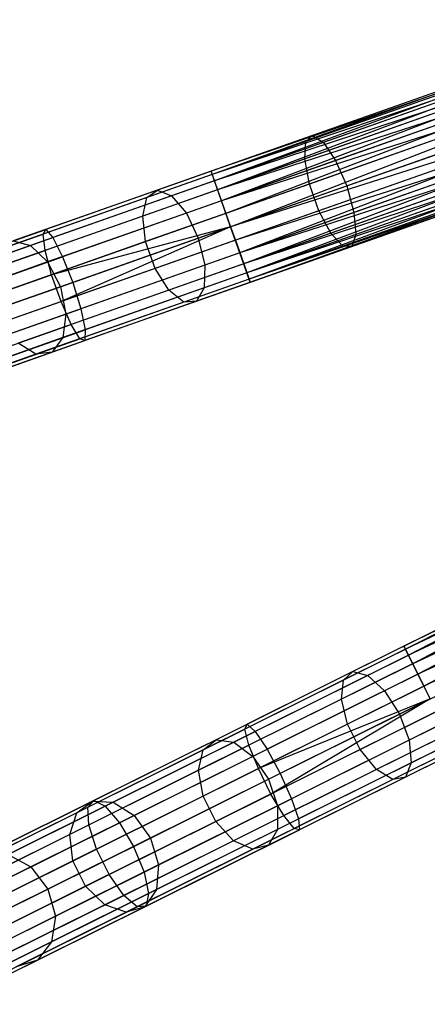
# Model space of a CAD drawing. Extents: x -91 to 91, y -91 to 262.
# Tile 32 of 256: x -70 to -63, y -36 to -20. Entities that reach past the tile are written whole.
import ezdxf

# ---------------------------------------------------------------- set-up
doc = ezdxf.new("R2010")
doc.units = 0
doc.header["$LTSCALE"] = 25.4
doc.layers.get('0').update_dxf_attribs({"linetype": 'CONTINUOUS'})

# ---------------------------------------------------------------- blocks, each defined once
blk = doc.blocks.new('ETE0_STL_1')
at = {"color": 0}
for p, q in [((-59.239, -19.803, 170.128), (-66.495, -22.356, 170.128)), ((-59.239, -19.803, 170.128), (-66.495, -22.356, 170.128)), ((-59.239, -19.803, 169.887), (-66.495, -22.356, 170.128)), ((-59.239, -19.803, 169.887), (-66.495, -22.356, 170.128)), ((-59.22, -19.858, 170.362), (-66.495, -22.356, 170.128)), ((-59.22, -19.858, 170.362), (-66.495, -22.356, 170.128)), ((-59.239, -19.803, 169.887), (-66.476, -22.41, 169.653)), ((-59.239, -19.803, 169.887), (-66.476, -22.41, 169.653)), ((-59.22, -19.858, 169.653), (-66.476, -22.41, 169.653)), ((-59.22, -19.858, 169.653), (-66.476, -22.41, 169.653)), ((-59.22, -19.858, 170.362), (-66.439, -22.516, 170.576)), ((-59.22, -19.858, 170.362), (-66.439, -22.516, 170.576)), ((-59.183, -19.963, 169.44), (-66.476, -22.41, 169.653)), ((-59.183, -19.963, 169.44), (-66.476, -22.41, 169.653)), ((-59.183, -19.963, 170.576), (-66.439, -22.516, 170.576)), ((-59.183, -19.963, 170.576), (-66.439, -22.516, 170.576)), ((-59.183, -19.963, 169.44), (-66.386, -22.667, 169.259)), ((-59.183, -19.963, 169.44), (-66.386, -22.667, 169.259)), ((-59.13, -20.114, 170.756), (-66.439, -22.516, 170.576)), ((-59.13, -20.114, 170.756), (-66.439, -22.516, 170.576)), ((-59.13, -20.114, 169.259), (-66.386, -22.667, 169.259)), ((-59.13, -20.114, 169.259), (-66.386, -22.667, 169.259)), ((-59.13, -20.114, 170.756), (-66.32, -22.854, 170.893)), ((-59.13, -20.114, 170.756), (-66.32, -22.854, 170.893)), ((-59.064, -20.301, 169.122), (-66.386, -22.667, 169.259)), ((-59.064, -20.301, 169.122), (-66.386, -22.667, 169.259)), ((-59.064, -20.301, 170.893), (-66.32, -22.854, 170.893)), ((-59.064, -20.301, 170.893), (-66.32, -22.854, 170.893)), ((-59.064, -20.301, 169.122), (-66.245, -23.067, 169.037)), ((-59.064, -20.301, 169.122), (-66.245, -23.067, 169.037)), ((-58.989, -20.514, 170.979), (-66.32, -22.854, 170.893)), ((-58.989, -20.514, 170.979), (-66.32, -22.854, 170.893)), ((-58.989, -20.514, 169.037), (-66.245, -23.067, 169.037)), ((-58.989, -20.514, 169.037), (-66.245, -23.067, 169.037)), ((-66.166, -23.292, 171.008), (-58.989, -20.514, 170.979)), ((-66.166, -23.292, 171.008), (-58.989, -20.514, 170.979)), ((-58.91, -20.74, 169.008), (-66.166, -23.292, 169.008)), ((-58.91, -20.74, 169.008), (-66.166, -23.292, 169.008)), ((-58.91, -20.74, 171.008), (-66.166, -23.292, 171.008)), ((-58.91, -20.74, 171.008), (-66.166, -23.292, 171.008)), ((-62.091, -20.868, 320.133), (-64.898, -21.855, 319.452)), ((-62.091, -20.868, 320.133), (-64.898, -21.855, 319.452)), ((-62.043, -20.79, 319.664), (-64.785, -21.754, 318.998)), ((-62.043, -20.79, 319.664), (-64.785, -21.754, 318.998)), ((-58.83, -20.966, 170.979), (-66.166, -23.292, 171.008)), ((-58.83, -20.966, 170.979), (-66.166, -23.292, 171.008)), ((-58.83, -20.966, 169.037), (-66.086, -23.518, 169.037)), ((-58.83, -20.966, 169.037), (-66.086, -23.518, 169.037)), ((-58.83, -20.966, 170.979), (-66.012, -23.731, 170.893)), ((-58.83, -20.966, 170.979), (-66.012, -23.731, 170.893)), ((-61.924, -20.928, 319.221), (-64.603, -21.87, 318.571)), ((-61.924, -20.928, 319.221), (-64.603, -21.87, 318.571)), ((-58.756, -21.178, 169.122), (-66.086, -23.518, 169.037)), ((-58.756, -21.178, 169.122), (-66.086, -23.518, 169.037)), ((-58.756, -21.178, 170.893), (-66.012, -23.731, 170.893)), ((-58.756, -21.178, 170.893), (-66.012, -23.731, 170.893)), ((-58.756, -21.178, 169.122), (-65.946, -23.918, 169.259)), ((-58.756, -21.178, 169.122), (-65.946, -23.918, 169.259)), ((-62.057, -21.144, 320.523), (-64.918, -22.15, 319.828)), ((-62.057, -21.144, 320.523), (-64.918, -22.15, 319.828)), ((-58.69, -21.365, 170.756), (-66.012, -23.731, 170.893)), ((-58.69, -21.365, 170.756), (-66.012, -23.731, 170.893)), ((-58.69, -21.365, 169.259), (-65.946, -23.918, 169.259)), ((-58.69, -21.365, 169.259), (-65.946, -23.918, 169.259)), ((-58.69, -21.365, 170.756), (-65.893, -24.069, 170.576)), ((-58.69, -21.365, 170.756), (-65.893, -24.069, 170.576)), ((-61.76, -21.25, 318.907), (-64.396, -22.177, 318.267)), ((-61.76, -21.25, 318.907), (-64.396, -22.177, 318.267)), ((-58.637, -21.516, 169.44), (-65.946, -23.918, 169.259)), ((-58.637, -21.516, 169.44), (-65.946, -23.918, 169.259)), ((-58.637, -21.516, 170.576), (-65.893, -24.069, 170.576)), ((-58.637, -21.516, 170.576), (-65.893, -24.069, 170.576)), ((-58.637, -21.516, 169.44), (-65.856, -24.174, 169.653)), ((-58.637, -21.516, 169.44), (-65.856, -24.174, 169.653)), ((-61.947, -21.555, 320.743), (-64.839, -22.572, 320.041)), ((-61.947, -21.555, 320.743), (-64.839, -22.572, 320.041)), ((-58.6, -21.622, 170.362), (-65.893, -24.069, 170.576)), ((-58.6, -21.622, 170.362), (-65.893, -24.069, 170.576)), ((-58.6, -21.622, 169.653), (-65.856, -24.174, 169.653)), ((-58.6, -21.622, 169.653), (-65.856, -24.174, 169.653)), ((-58.58, -21.676, 169.887), (-65.856, -24.174, 169.653)), ((-58.58, -21.676, 169.887), (-65.856, -24.174, 169.653)), ((-58.6, -21.622, 170.362), (-65.836, -24.229, 170.128)), ((-58.6, -21.622, 170.362), (-65.836, -24.229, 170.128)), ((-58.58, -21.676, 169.887), (-65.836, -24.229, 170.128)), ((-58.58, -21.676, 169.887), (-65.836, -24.229, 170.128)), ((-58.58, -21.676, 170.128), (-65.836, -24.229, 170.128)), ((-58.58, -21.676, 170.128), (-65.836, -24.229, 170.128)), ((-64.21, -22.604, 318.158), (-61.59, -21.683, 318.794)), ((-64.21, -22.604, 318.158), (-61.59, -21.683, 318.794)), ((-64.898, -21.855, 319.452), (-67.577, -22.798, 318.333)), ((-64.898, -21.855, 319.452), (-67.577, -22.798, 318.333)), ((-64.785, -21.754, 318.998), (-67.401, -22.675, 317.905)), ((-64.785, -21.754, 318.998), (-67.401, -22.675, 317.905)), ((-64.603, -21.87, 318.571), (-67.161, -22.77, 317.503)), ((-64.603, -21.87, 318.571), (-67.161, -22.77, 317.503)), ((-64.918, -22.15, 319.828), (-64.898, -21.855, 319.452)), ((-64.918, -22.15, 319.828), (-64.898, -21.855, 319.452)), ((-64.898, -21.855, 319.452), (-64.785, -21.754, 318.998)), ((-64.898, -21.855, 319.452), (-64.785, -21.754, 318.998)), ((-64.785, -21.754, 318.998), (-64.603, -21.87, 318.571)), ((-64.785, -21.754, 318.998), (-64.603, -21.87, 318.571)), ((-64.603, -21.87, 318.571), (-64.396, -22.177, 318.267)), ((-64.603, -21.87, 318.571), (-64.396, -22.177, 318.267)), ((-61.789, -22.006, 320.743), (-64.68, -23.023, 320.041)), ((-61.789, -22.006, 320.743), (-64.68, -23.023, 320.041)), ((-64.918, -22.15, 319.828), (-67.649, -23.111, 318.688)), ((-64.918, -22.15, 319.828), (-67.649, -23.111, 318.688)), ((-64.396, -22.177, 318.267), (-66.912, -23.062, 317.217)), ((-64.396, -22.177, 318.267), (-66.912, -23.062, 317.217)), ((-64.839, -22.572, 320.041), (-64.918, -22.15, 319.828)), ((-64.839, -22.572, 320.041), (-64.918, -22.15, 319.828)), ((-64.396, -22.177, 318.267), (-64.21, -22.604, 318.158)), ((-64.396, -22.177, 318.267), (-64.21, -22.604, 318.158)), ((-61.452, -22.127, 318.907), (-64.088, -23.054, 318.267)), ((-61.452, -22.127, 318.907), (-64.088, -23.054, 318.267)), ((-66.495, -22.356, 170.128), (-69.282, -23.336, 170.349)), ((-66.495, -22.356, 170.128), (-69.282, -23.336, 170.349)), ((-66.439, -22.516, 170.576), (-66.495, -22.356, 170.128)), ((-66.495, -22.356, 170.128), (-66.476, -22.41, 169.653)), ((-66.439, -22.516, 170.576), (-66.495, -22.356, 170.128)), ((-66.495, -22.356, 170.128), (-66.476, -22.41, 169.653)), ((-66.476, -22.41, 169.653), (-69.329, -23.414, 169.879)), ((-66.476, -22.41, 169.653), (-69.329, -23.414, 169.879)), ((-66.439, -22.516, 170.576), (-69.163, -23.474, 170.791)), ((-66.439, -22.516, 170.576), (-69.163, -23.474, 170.791)), ((-66.476, -22.41, 169.653), (-66.386, -22.667, 169.259)), ((-66.476, -22.41, 169.653), (-66.386, -22.667, 169.259)), ((-66.32, -22.854, 170.893), (-66.439, -22.516, 170.576)), ((-66.32, -22.854, 170.893), (-66.439, -22.516, 170.576)), ((-61.617, -22.395, 320.523), (-64.478, -23.401, 319.828)), ((-61.617, -22.395, 320.523), (-64.478, -23.401, 319.828)), ((-61.378, -22.48, 319.221), (-64.057, -23.423, 318.571)), ((-61.378, -22.48, 319.221), (-64.057, -23.423, 318.571)), ((-67.401, -22.675, 317.905), (-69.834, -23.53, 316.41)), ((-67.401, -22.675, 317.905), (-69.834, -23.53, 316.41)), ((-66.386, -22.667, 169.259), (-69.294, -23.69, 169.489)), ((-66.386, -22.667, 169.259), (-69.294, -23.69, 169.489)), ((-64.839, -22.572, 320.041), (-67.599, -23.543, 318.888)), ((-64.839, -22.572, 320.041), (-67.599, -23.543, 318.888)), ((-67.577, -22.798, 318.333), (-67.401, -22.675, 317.905)), ((-67.577, -22.798, 318.333), (-67.401, -22.675, 317.905)), ((-67.401, -22.675, 317.905), (-67.161, -22.77, 317.503)), ((-67.401, -22.675, 317.905), (-67.161, -22.77, 317.503)), ((-66.711, -23.484, 317.114), (-64.21, -22.604, 318.158)), ((-66.711, -23.484, 317.114), (-64.21, -22.604, 318.158)), ((-66.386, -22.667, 169.259), (-66.245, -23.067, 169.037)), ((-66.386, -22.667, 169.259), (-66.245, -23.067, 169.037)), ((-64.68, -23.023, 320.041), (-64.839, -22.572, 320.041)), ((-64.68, -23.023, 320.041), (-64.839, -22.572, 320.041)), ((-61.471, -22.632, 320.133), (-64.277, -23.619, 319.452)), ((-61.471, -22.632, 320.133), (-64.277, -23.619, 319.452)), ((-64.21, -22.604, 318.158), (-64.088, -23.054, 318.267)), ((-64.21, -22.604, 318.158), (-64.088, -23.054, 318.267)), ((-61.385, -22.663, 319.664), (-64.126, -23.627, 318.998)), ((-61.385, -22.663, 319.664), (-64.126, -23.627, 318.998)), ((-67.577, -22.798, 318.333), (-70.068, -23.674, 316.802)), ((-67.577, -22.798, 318.333), (-70.068, -23.674, 316.802)), ((-67.161, -22.77, 317.503), (-69.539, -23.607, 316.041)), ((-67.161, -22.77, 317.503), (-69.539, -23.607, 316.041)), ((-66.32, -22.854, 170.893), (-68.999, -23.796, 171.105)), ((-66.32, -22.854, 170.893), (-68.999, -23.796, 171.105)), ((-67.649, -23.111, 318.688), (-67.577, -22.798, 318.333)), ((-67.649, -23.111, 318.688), (-67.577, -22.798, 318.333)), ((-67.161, -22.77, 317.503), (-66.912, -23.062, 317.217)), ((-67.161, -22.77, 317.503), (-66.912, -23.062, 317.217)), ((-66.166, -23.292, 171.008), (-66.32, -22.854, 170.893)), ((-66.166, -23.292, 171.008), (-66.32, -22.854, 170.893)), ((-64.68, -23.023, 320.041), (-67.44, -23.994, 318.888)), ((-64.68, -23.023, 320.041), (-67.44, -23.994, 318.888)), ((-64.088, -23.054, 318.267), (-66.603, -23.939, 317.217)), ((-64.088, -23.054, 318.267), (-66.603, -23.939, 317.217)), ((-64.478, -23.401, 319.828), (-64.68, -23.023, 320.041)), ((-64.478, -23.401, 319.828), (-64.68, -23.023, 320.041)), ((-64.088, -23.054, 318.267), (-64.057, -23.423, 318.571)), ((-64.088, -23.054, 318.267), (-64.057, -23.423, 318.571)), ((-67.649, -23.111, 318.688), (-70.188, -24.004, 317.127)), ((-67.649, -23.111, 318.688), (-70.188, -24.004, 317.127)), ((-66.912, -23.062, 317.217), (-69.251, -23.885, 315.779)), ((-66.912, -23.062, 317.217), (-69.251, -23.885, 315.779)), ((-66.245, -23.067, 169.037), (-69.185, -24.101, 169.269)), ((-66.245, -23.067, 169.037), (-69.185, -24.101, 169.269)), ((-67.599, -23.543, 318.888), (-67.649, -23.111, 318.688)), ((-67.599, -23.543, 318.888), (-67.649, -23.111, 318.688)), ((-66.912, -23.062, 317.217), (-66.711, -23.484, 317.114)), ((-66.912, -23.062, 317.217), (-66.711, -23.484, 317.114)), ((-66.245, -23.067, 169.037), (-66.166, -23.292, 169.008)), ((-66.245, -23.067, 169.037), (-66.166, -23.292, 169.008)), ((-72.007, -24.295, 171.006), (-69.282, -23.336, 170.349)), ((-72.007, -24.295, 171.006), (-69.282, -23.336, 170.349)), ((-69.329, -23.414, 169.879), (-69.282, -23.336, 170.349)), ((-69.329, -23.414, 169.879), (-69.282, -23.336, 170.349)), ((-69.282, -23.336, 170.349), (-69.163, -23.474, 170.791)), ((-69.282, -23.336, 170.349), (-69.163, -23.474, 170.791)), ((-66.166, -23.292, 169.008), (-69.185, -24.101, 169.269)), ((-66.166, -23.292, 169.008), (-69.185, -24.101, 169.269)), ((-66.166, -23.292, 169.008), (-69.026, -24.552, 169.269)), ((-66.166, -23.292, 169.008), (-69.026, -24.552, 169.269)), ((-66.166, -23.292, 171.008), (-68.829, -24.229, 171.219)), ((-66.166, -23.292, 171.008), (-68.829, -24.229, 171.219)), ((-66.166, -23.292, 169.008), (-66.086, -23.518, 169.037)), ((-66.012, -23.731, 170.893), (-66.166, -23.292, 171.008)), ((-66.166, -23.292, 169.008), (-66.086, -23.518, 169.037)), ((-66.012, -23.731, 170.893), (-66.166, -23.292, 171.008)), ((-72.119, -24.395, 170.552), (-69.329, -23.414, 169.879)), ((-72.119, -24.395, 170.552), (-69.329, -23.414, 169.879)), ((-71.826, -24.411, 171.434), (-69.163, -23.474, 170.791)), ((-71.826, -24.411, 171.434), (-69.163, -23.474, 170.791)), ((-67.599, -23.543, 318.888), (-70.166, -24.446, 317.311)), ((-67.599, -23.543, 318.888), (-70.166, -24.446, 317.311)), ((-69.834, -23.53, 316.41), (-69.539, -23.607, 316.041)), ((-69.834, -23.53, 316.41), (-69.539, -23.607, 316.041)), ((-69.294, -23.69, 169.489), (-69.329, -23.414, 169.879)), ((-69.294, -23.69, 169.489), (-69.329, -23.414, 169.879)), ((-69.163, -23.474, 170.791), (-68.999, -23.796, 171.105)), ((-69.163, -23.474, 170.791), (-68.999, -23.796, 171.105)), ((-69.036, -24.302, 315.685), (-66.711, -23.484, 317.114)), ((-69.036, -24.302, 315.685), (-66.711, -23.484, 317.114)), ((-66.086, -23.518, 169.037), (-69.026, -24.552, 169.269)), ((-66.086, -23.518, 169.037), (-69.026, -24.552, 169.269)), ((-67.44, -23.994, 318.888), (-67.599, -23.543, 318.888)), ((-67.44, -23.994, 318.888), (-67.599, -23.543, 318.888)), ((-64.478, -23.401, 319.828), (-67.208, -24.362, 318.688)), ((-64.478, -23.401, 319.828), (-67.208, -24.362, 318.688)), ((-66.711, -23.484, 317.114), (-66.603, -23.939, 317.217)), ((-66.711, -23.484, 317.114), (-66.603, -23.939, 317.217)), ((-64.057, -23.423, 318.571), (-66.615, -24.323, 317.503)), ((-64.057, -23.423, 318.571), (-66.615, -24.323, 317.503)), ((-66.086, -23.518, 169.037), (-65.946, -23.918, 169.259)), ((-66.086, -23.518, 169.037), (-65.946, -23.918, 169.259)), ((-64.277, -23.619, 319.452), (-64.478, -23.401, 319.828)), ((-64.277, -23.619, 319.452), (-64.478, -23.401, 319.828)), ((-64.057, -23.423, 318.571), (-64.126, -23.627, 318.998)), ((-64.057, -23.423, 318.571), (-64.126, -23.627, 318.998)), ((-72.138, -24.69, 170.175), (-69.294, -23.69, 169.489)), ((-72.138, -24.69, 170.175), (-69.294, -23.69, 169.489)), ((-69.539, -23.607, 316.041), (-71.685, -24.361, 314.219)), ((-69.539, -23.607, 316.041), (-71.685, -24.361, 314.219)), ((-69.539, -23.607, 316.041), (-69.251, -23.885, 315.779)), ((-69.539, -23.607, 316.041), (-69.251, -23.885, 315.779)), ((-69.185, -24.101, 169.269), (-69.294, -23.69, 169.489)), ((-69.185, -24.101, 169.269), (-69.294, -23.69, 169.489)), ((-64.277, -23.619, 319.452), (-66.956, -24.562, 318.333)), ((-64.277, -23.619, 319.452), (-66.956, -24.562, 318.333)), ((-64.126, -23.627, 318.998), (-66.742, -24.547, 317.905)), ((-64.126, -23.627, 318.998), (-66.742, -24.547, 317.905)), ((-64.126, -23.627, 318.998), (-64.277, -23.619, 319.452)), ((-64.126, -23.627, 318.998), (-64.277, -23.619, 319.452)), ((-71.619, -24.718, 171.737), (-68.999, -23.796, 171.105)), ((-71.619, -24.718, 171.737), (-68.999, -23.796, 171.105)), ((-69.251, -23.885, 315.779), (-71.361, -24.627, 313.987)), ((-69.251, -23.885, 315.779), (-71.361, -24.627, 313.987)), ((-69.251, -23.885, 315.779), (-69.036, -24.302, 315.685)), ((-69.251, -23.885, 315.779), (-69.036, -24.302, 315.685)), ((-68.999, -23.796, 171.105), (-68.829, -24.229, 171.219)), ((-68.999, -23.796, 171.105), (-68.829, -24.229, 171.219)), ((-66.012, -23.731, 170.893), (-68.691, -24.673, 171.105)), ((-66.012, -23.731, 170.893), (-68.691, -24.673, 171.105)), ((-65.893, -24.069, 170.576), (-66.012, -23.731, 170.893)), ((-65.893, -24.069, 170.576), (-66.012, -23.731, 170.893)), ((-67.44, -23.994, 318.888), (-70.007, -24.897, 317.311)), ((-67.44, -23.994, 318.888), (-70.007, -24.897, 317.311)), ((-66.603, -23.939, 317.217), (-68.943, -24.762, 315.779)), ((-66.603, -23.939, 317.217), (-68.943, -24.762, 315.779)), ((-65.946, -23.918, 169.259), (-68.854, -24.941, 169.489)), ((-65.946, -23.918, 169.259), (-68.854, -24.941, 169.489)), ((-67.208, -24.362, 318.688), (-67.44, -23.994, 318.888)), ((-67.208, -24.362, 318.688), (-67.44, -23.994, 318.888)), ((-66.603, -23.939, 317.217), (-66.615, -24.323, 317.503)), ((-66.603, -23.939, 317.217), (-66.615, -24.323, 317.503)), ((-65.946, -23.918, 169.259), (-65.856, -24.174, 169.653)), ((-65.946, -23.918, 169.259), (-65.856, -24.174, 169.653)), ((-72.059, -25.112, 169.963), (-69.185, -24.101, 169.269)), ((-72.059, -25.112, 169.963), (-69.185, -24.101, 169.269)), ((-69.026, -24.552, 169.269), (-69.185, -24.101, 169.269)), ((-69.026, -24.552, 169.269), (-69.185, -24.101, 169.269)), ((-65.856, -24.174, 169.653), (-68.709, -25.178, 169.879)), ((-65.856, -24.174, 169.653), (-68.709, -25.178, 169.879)), ((-65.893, -24.069, 170.576), (-68.617, -25.027, 170.791)), ((-65.893, -24.069, 170.576), (-68.617, -25.027, 170.791)), ((-65.836, -24.229, 170.128), (-65.893, -24.069, 170.576)), ((-65.836, -24.229, 170.128), (-65.893, -24.069, 170.576)), ((-65.856, -24.174, 169.653), (-65.836, -24.229, 170.128)), ((-65.856, -24.174, 169.653), (-65.836, -24.229, 170.128)), ((-68.829, -24.229, 171.219), (-71.433, -25.145, 171.847)), ((-68.829, -24.229, 171.219), (-71.433, -25.145, 171.847)), ((-71.134, -25.04, 313.903), (-69.036, -24.302, 315.685)), ((-71.134, -25.04, 313.903), (-69.036, -24.302, 315.685)), ((-67.208, -24.362, 318.688), (-69.748, -25.255, 317.127)), ((-67.208, -24.362, 318.688), (-69.748, -25.255, 317.127)), ((-69.036, -24.302, 315.685), (-68.943, -24.762, 315.779)), ((-69.036, -24.302, 315.685), (-68.943, -24.762, 315.779)), ((-66.615, -24.323, 317.503), (-68.993, -25.159, 316.041)), ((-66.615, -24.323, 317.503), (-68.993, -25.159, 316.041)), ((-68.829, -24.229, 171.219), (-68.691, -24.673, 171.105)), ((-68.829, -24.229, 171.219), (-68.691, -24.673, 171.105)), ((-65.836, -24.229, 170.128), (-68.623, -25.209, 170.349)), ((-65.836, -24.229, 170.128), (-68.623, -25.209, 170.349)), ((-66.956, -24.562, 318.333), (-67.208, -24.362, 318.688)), ((-66.956, -24.562, 318.333), (-67.208, -24.362, 318.688)), ((-66.615, -24.323, 317.503), (-66.742, -24.547, 317.905)), ((-66.615, -24.323, 317.503), (-66.742, -24.547, 317.905)), ((-66.742, -24.547, 317.905), (-69.175, -25.403, 316.41)), ((-66.742, -24.547, 317.905), (-69.175, -25.403, 316.41)), ((-66.742, -24.547, 317.905), (-66.956, -24.562, 318.333)), ((-66.742, -24.547, 317.905), (-66.956, -24.562, 318.333)), ((-71.9, -25.563, 169.963), (-69.026, -24.552, 169.269)), ((-71.9, -25.563, 169.963), (-69.026, -24.552, 169.269)), ((-71.311, -25.595, 171.737), (-68.691, -24.673, 171.105)), ((-71.311, -25.595, 171.737), (-68.691, -24.673, 171.105)), ((-66.956, -24.562, 318.333), (-69.448, -25.438, 316.802)), ((-66.956, -24.562, 318.333), (-69.448, -25.438, 316.802)), ((-68.854, -24.941, 169.489), (-69.026, -24.552, 169.269)), ((-68.854, -24.941, 169.489), (-69.026, -24.552, 169.269)), ((-68.691, -24.673, 171.105), (-68.617, -25.027, 170.791)), ((-68.691, -24.673, 171.105), (-68.617, -25.027, 170.791)), ((-68.943, -24.762, 315.779), (-71.053, -25.504, 313.987)), ((-68.943, -24.762, 315.779), (-71.053, -25.504, 313.987)), ((-68.943, -24.762, 315.779), (-68.993, -25.159, 316.041)), ((-68.943, -24.762, 315.779), (-68.993, -25.159, 316.041)), ((-71.698, -25.941, 170.175), (-68.854, -24.941, 169.489)), ((-71.698, -25.941, 170.175), (-68.854, -24.941, 169.489)), ((-71.28, -25.964, 171.434), (-68.617, -25.027, 170.791)), ((-71.28, -25.964, 171.434), (-68.617, -25.027, 170.791)), ((-68.709, -25.178, 169.879), (-68.854, -24.941, 169.489)), ((-68.709, -25.178, 169.879), (-68.854, -24.941, 169.489)), ((-68.617, -25.027, 170.791), (-68.623, -25.209, 170.349)), ((-68.617, -25.027, 170.791), (-68.623, -25.209, 170.349)), ((-71.499, -26.159, 170.552), (-68.709, -25.178, 169.879)), ((-71.499, -26.159, 170.552), (-68.709, -25.178, 169.879)), ((-71.348, -26.168, 171.006), (-68.623, -25.209, 170.349)), ((-71.348, -26.168, 171.006), (-68.623, -25.209, 170.349)), ((-68.993, -25.159, 316.041), (-71.138, -25.914, 314.219)), ((-68.993, -25.159, 316.041), (-71.138, -25.914, 314.219)), ((-68.993, -25.159, 316.041), (-69.175, -25.403, 316.41)), ((-68.993, -25.159, 316.041), (-69.175, -25.403, 316.41)), ((-68.623, -25.209, 170.349), (-68.709, -25.178, 169.879)), ((-68.623, -25.209, 170.349), (-68.709, -25.178, 169.879)), ((-69.448, -25.438, 316.802), (-69.748, -25.255, 317.127)), ((-69.448, -25.438, 316.802), (-69.748, -25.255, 317.127)), ((-69.448, -25.438, 316.802), (-71.695, -26.228, 314.894)), ((-69.448, -25.438, 316.802), (-71.695, -26.228, 314.894)), ((-69.175, -25.403, 316.41), (-71.37, -26.175, 314.547)), ((-69.175, -25.403, 316.41), (-71.37, -26.175, 314.547)), ((-69.175, -25.403, 316.41), (-69.448, -25.438, 316.802)), ((-69.175, -25.403, 316.41), (-69.448, -25.438, 316.802)), ((-56.357, -26.933, 170.128), (-63.244, -30.358, 170.128)), ((-56.357, -26.933, 170.128), (-63.244, -30.358, 170.128)), ((-56.357, -26.933, 169.887), (-63.244, -30.358, 170.128)), ((-56.357, -26.933, 169.887), (-63.244, -30.358, 170.128)), ((-56.331, -26.985, 170.362), (-63.244, -30.358, 170.128)), ((-56.331, -26.985, 170.362), (-63.244, -30.358, 170.128)), ((-56.357, -26.933, 169.887), (-63.218, -30.41, 169.653)), ((-56.357, -26.933, 169.887), (-63.218, -30.41, 169.653)), ((-56.331, -26.985, 169.653), (-63.218, -30.41, 169.653)), ((-56.331, -26.985, 169.653), (-63.218, -30.41, 169.653)), ((-56.331, -26.985, 170.362), (-63.168, -30.51, 170.576)), ((-56.331, -26.985, 170.362), (-63.168, -30.51, 170.576)), ((-56.281, -27.085, 169.44), (-63.218, -30.41, 169.653)), ((-56.281, -27.085, 169.44), (-63.218, -30.41, 169.653)), ((-56.281, -27.085, 170.576), (-63.168, -30.51, 170.576)), ((-56.281, -27.085, 170.576), (-63.168, -30.51, 170.576)), ((-56.281, -27.085, 169.44), (-63.097, -30.653, 169.259)), ((-56.281, -27.085, 169.44), (-63.097, -30.653, 169.259)), ((-56.21, -27.228, 170.756), (-63.168, -30.51, 170.576)), ((-56.21, -27.228, 170.756), (-63.168, -30.51, 170.576)), ((-56.21, -27.228, 169.259), (-63.097, -30.653, 169.259)), ((-56.21, -27.228, 169.259), (-63.097, -30.653, 169.259)), ((-56.21, -27.228, 170.756), (-63.009, -30.831, 170.893)), ((-56.21, -27.228, 170.756), (-63.009, -30.831, 170.893)), ((-56.122, -27.406, 169.122), (-63.097, -30.653, 169.259)), ((-56.122, -27.406, 169.122), (-63.097, -30.653, 169.259)), ((-56.122, -27.406, 170.893), (-63.009, -30.831, 170.893)), ((-56.122, -27.406, 170.893), (-63.009, -30.831, 170.893)), ((-56.122, -27.406, 169.122), (-62.909, -31.033, 169.037)), ((-56.122, -27.406, 169.122), (-62.909, -31.033, 169.037)), ((-56.021, -27.608, 170.979), (-63.009, -30.831, 170.893)), ((-56.021, -27.608, 170.979), (-63.009, -30.831, 170.893)), ((-56.021, -27.608, 169.037), (-62.909, -31.033, 169.037)), ((-56.021, -27.608, 169.037), (-62.909, -31.033, 169.037)), ((-61.72, -29.665, 319.452), (-64.263, -30.929, 318.333)), ((-61.72, -29.665, 319.452), (-64.263, -30.929, 318.333)), ((-61.62, -29.55, 318.998), (-64.104, -30.785, 317.905)), ((-61.62, -29.55, 318.998), (-64.104, -30.785, 317.905)), ((-61.426, -29.644, 318.571), (-63.854, -30.851, 317.503)), ((-61.426, -29.644, 318.571), (-63.854, -30.851, 317.503)), ((-61.704, -29.96, 319.828), (-64.296, -31.249, 318.688)), ((-61.704, -29.96, 319.828), (-64.296, -31.249, 318.688)), ((-61.183, -29.923, 318.267), (-63.571, -31.11, 317.217)), ((-61.183, -29.923, 318.267), (-63.571, -31.11, 317.217)), ((-63.319, -31.504, 317.114), (-60.945, -30.324, 318.158)), ((-63.319, -31.504, 317.114), (-60.945, -30.324, 318.158)), ((-63.218, -30.41, 169.653), (-65.927, -31.756, 169.879)), ((-63.218, -30.41, 169.653), (-65.927, -31.756, 169.879)), ((-63.244, -30.358, 170.128), (-65.889, -31.673, 170.349)), ((-63.244, -30.358, 170.128), (-65.889, -31.673, 170.349)), ((-63.168, -30.51, 170.576), (-65.754, -31.796, 170.791)), ((-63.168, -30.51, 170.576), (-65.754, -31.796, 170.791)), ((-61.574, -30.369, 320.041), (-64.194, -31.672, 318.888)), ((-61.574, -30.369, 320.041), (-64.194, -31.672, 318.888)), ((-63.168, -30.51, 170.576), (-63.244, -30.358, 170.128)), ((-63.244, -30.358, 170.128), (-63.218, -30.41, 169.653)), ((-63.168, -30.51, 170.576), (-63.244, -30.358, 170.128)), ((-63.244, -30.358, 170.128), (-63.218, -30.41, 169.653)), ((-63.218, -30.41, 169.653), (-63.097, -30.653, 169.259)), ((-63.218, -30.41, 169.653), (-63.097, -30.653, 169.259)), ((-63.009, -30.831, 170.893), (-63.168, -30.51, 170.576)), ((-63.009, -30.831, 170.893), (-63.168, -30.51, 170.576)), ((-63.097, -30.653, 169.259), (-65.858, -32.026, 169.489)), ((-63.097, -30.653, 169.259), (-65.858, -32.026, 169.489)), ((-63.097, -30.653, 169.259), (-62.909, -31.033, 169.037)), ((-63.097, -30.653, 169.259), (-62.909, -31.033, 169.037)), ((-64.104, -30.785, 317.905), (-66.413, -31.934, 316.41)), ((-64.104, -30.785, 317.905), (-66.413, -31.934, 316.41)), ((-63.854, -30.851, 317.503), (-66.111, -31.973, 316.041)), ((-63.854, -30.851, 317.503), (-66.111, -31.973, 316.041)), ((-63.009, -30.831, 170.893), (-65.552, -32.095, 171.105)), ((-63.009, -30.831, 170.893), (-65.552, -32.095, 171.105)), ((-64.263, -30.929, 318.333), (-64.104, -30.785, 317.905)), ((-64.263, -30.929, 318.333), (-64.104, -30.785, 317.905)), ((-64.104, -30.785, 317.905), (-63.854, -30.851, 317.503)), ((-64.104, -30.785, 317.905), (-63.854, -30.851, 317.503)), ((-61.361, -30.797, 320.041), (-63.981, -32.1, 318.888)), ((-61.361, -30.797, 320.041), (-63.981, -32.1, 318.888)), ((-63.854, -30.851, 317.503), (-63.571, -31.11, 317.217)), ((-63.854, -30.851, 317.503), (-63.571, -31.11, 317.217)), ((-60.769, -30.755, 318.267), (-63.157, -31.942, 317.217)), ((-60.769, -30.755, 318.267), (-63.157, -31.942, 317.217)), ((-62.802, -31.247, 171.008), (-63.009, -30.831, 170.893)), ((-62.802, -31.247, 171.008), (-63.009, -30.831, 170.893)), ((-64.263, -30.929, 318.333), (-66.628, -32.105, 316.802)), ((-64.263, -30.929, 318.333), (-66.628, -32.105, 316.802)), ((-64.296, -31.249, 318.688), (-64.263, -30.929, 318.333)), ((-64.296, -31.249, 318.688), (-64.263, -30.929, 318.333)), ((-63.571, -31.11, 317.217), (-65.791, -32.214, 315.779)), ((-63.571, -31.11, 317.217), (-65.791, -32.214, 315.779)), ((-62.909, -31.033, 169.037), (-65.699, -32.42, 169.269)), ((-62.909, -31.033, 169.037), (-65.699, -32.42, 169.269)), ((-61.113, -31.148, 319.828), (-63.705, -32.437, 318.688)), ((-61.113, -31.148, 319.828), (-63.705, -32.437, 318.688)), ((-63.571, -31.11, 317.217), (-63.319, -31.504, 317.114)), ((-63.571, -31.11, 317.217), (-63.319, -31.504, 317.114)), ((-60.693, -31.117, 318.571), (-63.121, -32.325, 317.503)), ((-60.693, -31.117, 318.571), (-63.121, -32.325, 317.503)), ((-62.909, -31.033, 169.037), (-62.802, -31.247, 169.008)), ((-62.909, -31.033, 169.037), (-62.802, -31.247, 169.008)), ((-64.296, -31.249, 318.688), (-66.706, -32.448, 317.127)), ((-64.296, -31.249, 318.688), (-66.706, -32.448, 317.127)), ((-62.802, -31.247, 169.008), (-65.699, -32.42, 169.269)), ((-62.802, -31.247, 169.008), (-65.699, -32.42, 169.269)), ((-62.802, -31.247, 169.008), (-65.486, -32.849, 169.269)), ((-62.802, -31.247, 169.008), (-65.486, -32.849, 169.269)), ((-62.802, -31.247, 171.008), (-65.33, -32.504, 171.219)), ((-62.802, -31.247, 171.008), (-65.33, -32.504, 171.219)), ((-64.194, -31.672, 318.888), (-64.296, -31.249, 318.688)), ((-64.194, -31.672, 318.888), (-64.296, -31.249, 318.688)), ((-60.888, -31.339, 319.452), (-63.431, -32.604, 318.333)), ((-60.888, -31.339, 319.452), (-63.431, -32.604, 318.333)), ((-60.736, -31.328, 318.998), (-63.22, -32.563, 317.905)), ((-60.736, -31.328, 318.998), (-63.22, -32.563, 317.905)), ((-65.526, -32.601, 315.685), (-63.319, -31.504, 317.114)), ((-65.526, -32.601, 315.685), (-63.319, -31.504, 317.114)), ((-62.695, -31.461, 169.037), (-65.486, -32.849, 169.269)), ((-62.695, -31.461, 169.037), (-65.486, -32.849, 169.269)), ((-63.319, -31.504, 317.114), (-63.157, -31.942, 317.217)), ((-63.319, -31.504, 317.114), (-63.157, -31.942, 317.217)), ((-68.475, -32.959, 171.006), (-65.889, -31.673, 170.349)), ((-68.475, -32.959, 171.006), (-65.889, -31.673, 170.349)), ((-64.194, -31.672, 318.888), (-66.63, -32.883, 317.311)), ((-64.194, -31.672, 318.888), (-66.63, -32.883, 317.311)), ((-65.927, -31.756, 169.879), (-65.889, -31.673, 170.349)), ((-65.927, -31.756, 169.879), (-65.889, -31.673, 170.349)), ((-65.889, -31.673, 170.349), (-65.754, -31.796, 170.791)), ((-65.889, -31.673, 170.349), (-65.754, -31.796, 170.791)), ((-62.595, -31.663, 170.893), (-65.138, -32.928, 171.105)), ((-62.595, -31.663, 170.893), (-65.138, -32.928, 171.105)), ((-63.981, -32.1, 318.888), (-64.194, -31.672, 318.888)), ((-63.981, -32.1, 318.888), (-64.194, -31.672, 318.888)), ((-68.575, -33.073, 170.552), (-65.927, -31.756, 169.879)), ((-68.575, -33.073, 170.552), (-65.927, -31.756, 169.879)), ((-68.282, -33.053, 171.434), (-65.754, -31.796, 170.791)), ((-68.282, -33.053, 171.434), (-65.754, -31.796, 170.791)), ((-65.858, -32.026, 169.489), (-65.927, -31.756, 169.879)), ((-65.858, -32.026, 169.489), (-65.927, -31.756, 169.879)), ((-65.754, -31.796, 170.791), (-65.552, -32.095, 171.105)), ((-65.754, -31.796, 170.791), (-65.552, -32.095, 171.105)), ((-62.507, -31.841, 169.259), (-65.267, -33.213, 169.489)), ((-62.507, -31.841, 169.259), (-65.267, -33.213, 169.489)), ((-66.413, -31.934, 316.41), (-68.496, -32.97, 314.547)), ((-66.413, -31.934, 316.41), (-68.496, -32.97, 314.547)), ((-66.111, -31.973, 316.041), (-68.147, -32.986, 314.219)), ((-66.111, -31.973, 316.041), (-68.147, -32.986, 314.219)), ((-66.628, -32.105, 316.802), (-66.413, -31.934, 316.41)), ((-66.628, -32.105, 316.802), (-66.413, -31.934, 316.41)), ((-66.413, -31.934, 316.41), (-66.111, -31.973, 316.041)), ((-66.413, -31.934, 316.41), (-66.111, -31.973, 316.041)), ((-66.111, -31.973, 316.041), (-65.791, -32.214, 315.779)), ((-66.111, -31.973, 316.041), (-65.791, -32.214, 315.779)), ((-63.157, -31.942, 317.217), (-65.377, -33.046, 315.779)), ((-63.157, -31.942, 317.217), (-65.377, -33.046, 315.779)), ((-62.436, -31.984, 170.576), (-65.021, -33.269, 170.791)), ((-62.436, -31.984, 170.576), (-65.021, -33.269, 170.791)), ((-63.157, -31.942, 317.217), (-63.121, -32.325, 317.503)), ((-63.157, -31.942, 317.217), (-63.121, -32.325, 317.503)), ((-66.628, -32.105, 316.802), (-68.761, -33.166, 314.894)), ((-66.628, -32.105, 316.802), (-68.761, -33.166, 314.894)), ((-68.557, -33.368, 170.175), (-65.858, -32.026, 169.489)), ((-68.557, -33.368, 170.175), (-65.858, -32.026, 169.489)), ((-68.039, -33.332, 171.737), (-65.552, -32.095, 171.105)), ((-68.039, -33.332, 171.737), (-65.552, -32.095, 171.105)), ((-66.706, -32.448, 317.127), (-66.628, -32.105, 316.802)), ((-66.706, -32.448, 317.127), (-66.628, -32.105, 316.802)), ((-63.981, -32.1, 318.888), (-66.417, -33.312, 317.311)), ((-63.981, -32.1, 318.888), (-66.417, -33.312, 317.311)), ((-65.699, -32.42, 169.269), (-65.858, -32.026, 169.489)), ((-65.699, -32.42, 169.269), (-65.858, -32.026, 169.489)), ((-65.552, -32.095, 171.105), (-65.33, -32.504, 171.219)), ((-65.552, -32.095, 171.105), (-65.33, -32.504, 171.219)), ((-62.386, -32.084, 169.653), (-65.094, -33.431, 169.879)), ((-62.386, -32.084, 169.653), (-65.094, -33.431, 169.879)), ((-62.36, -32.136, 170.128), (-65.005, -33.451, 170.349)), ((-62.36, -32.136, 170.128), (-65.005, -33.451, 170.349)), ((-63.705, -32.437, 318.688), (-63.981, -32.1, 318.888)), ((-63.705, -32.437, 318.688), (-63.981, -32.1, 318.888)), ((-65.791, -32.214, 315.779), (-67.794, -33.21, 313.987)), ((-65.791, -32.214, 315.779), (-67.794, -33.21, 313.987)), ((-65.791, -32.214, 315.779), (-65.526, -32.601, 315.685)), ((-65.791, -32.214, 315.779), (-65.526, -32.601, 315.685)), ((-63.121, -32.325, 317.503), (-65.378, -33.447, 316.041)), ((-63.121, -32.325, 317.503), (-65.378, -33.447, 316.041)), ((-63.121, -32.325, 317.503), (-63.22, -32.563, 317.905)), ((-63.121, -32.325, 317.503), (-63.22, -32.563, 317.905)), ((-66.706, -32.448, 317.127), (-68.88, -33.529, 315.182)), ((-66.706, -32.448, 317.127), (-68.88, -33.529, 315.182)), ((-68.427, -33.777, 169.963), (-65.699, -32.42, 169.269)), ((-68.427, -33.777, 169.963), (-65.699, -32.42, 169.269)), ((-65.33, -32.504, 171.219), (-67.802, -33.733, 171.847)), ((-65.33, -32.504, 171.219), (-67.802, -33.733, 171.847)), ((-66.63, -32.883, 317.311), (-66.706, -32.448, 317.127)), ((-66.63, -32.883, 317.311), (-66.706, -32.448, 317.127)), ((-63.705, -32.437, 318.688), (-66.116, -33.635, 317.127)), ((-63.705, -32.437, 318.688), (-66.116, -33.635, 317.127)), ((-65.486, -32.849, 169.269), (-65.699, -32.42, 169.269)), ((-65.486, -32.849, 169.269), (-65.699, -32.42, 169.269)), ((-65.33, -32.504, 171.219), (-65.138, -32.928, 171.105)), ((-65.33, -32.504, 171.219), (-65.138, -32.928, 171.105)), ((-63.431, -32.604, 318.333), (-63.705, -32.437, 318.688)), ((-63.431, -32.604, 318.333), (-63.705, -32.437, 318.688)), ((-67.517, -33.592, 313.903), (-65.526, -32.601, 315.685)), ((-67.517, -33.592, 313.903), (-65.526, -32.601, 315.685)), ((-63.431, -32.604, 318.333), (-65.795, -33.779, 316.802)), ((-63.431, -32.604, 318.333), (-65.795, -33.779, 316.802)), ((-63.22, -32.563, 317.905), (-65.529, -33.712, 316.41)), ((-63.22, -32.563, 317.905), (-65.529, -33.712, 316.41)), ((-65.526, -32.601, 315.685), (-65.377, -33.046, 315.779)), ((-65.526, -32.601, 315.685), (-65.377, -33.046, 315.779)), ((-63.22, -32.563, 317.905), (-63.431, -32.604, 318.333)), ((-63.22, -32.563, 317.905), (-63.431, -32.604, 318.333)), ((-70.945, -34.188, 172.085), (-68.475, -32.959, 171.006)), ((-70.945, -34.188, 172.085), (-68.475, -32.959, 171.006)), ((-68.496, -32.97, 314.547), (-70.306, -33.87, 312.356)), ((-68.496, -32.97, 314.547), (-70.306, -33.87, 312.356)), ((-68.147, -32.986, 314.219), (-69.917, -33.866, 312.078)), ((-68.147, -32.986, 314.219), (-69.917, -33.866, 312.078)), ((-66.63, -32.883, 317.311), (-68.827, -33.976, 315.345)), ((-66.63, -32.883, 317.311), (-68.827, -33.976, 315.345)), ((-68.761, -33.166, 314.894), (-68.496, -32.97, 314.547)), ((-68.761, -33.166, 314.894), (-68.496, -32.97, 314.547)), ((-68.575, -33.073, 170.552), (-68.475, -32.959, 171.006)), ((-68.575, -33.073, 170.552), (-68.475, -32.959, 171.006)), ((-68.496, -32.97, 314.547), (-68.147, -32.986, 314.219)), ((-68.496, -32.97, 314.547), (-68.147, -32.986, 314.219)), ((-68.475, -32.959, 171.006), (-68.282, -33.053, 171.434)), ((-68.475, -32.959, 171.006), (-68.282, -33.053, 171.434)), ((-68.214, -34.205, 169.963), (-65.486, -32.849, 169.269)), ((-68.214, -34.205, 169.963), (-65.486, -32.849, 169.269)), ((-68.147, -32.986, 314.219), (-67.794, -33.21, 313.987)), ((-68.147, -32.986, 314.219), (-67.794, -33.21, 313.987)), ((-67.625, -34.164, 171.737), (-65.138, -32.928, 171.105)), ((-67.625, -34.164, 171.737), (-65.138, -32.928, 171.105)), ((-66.417, -33.312, 317.311), (-66.63, -32.883, 317.311)), ((-66.417, -33.312, 317.311), (-66.63, -32.883, 317.311)), ((-65.267, -33.213, 169.489), (-65.486, -32.849, 169.269)), ((-65.267, -33.213, 169.489), (-65.486, -32.849, 169.269)), ((-65.138, -32.928, 171.105), (-65.021, -33.269, 170.791)), ((-65.138, -32.928, 171.105), (-65.021, -33.269, 170.791)), ((-71.104, -34.331, 171.657), (-68.575, -33.073, 170.552)), ((-71.104, -34.331, 171.657), (-68.575, -33.073, 170.552)), ((-70.696, -34.253, 172.489), (-68.282, -33.053, 171.434)), ((-70.696, -34.253, 172.489), (-68.282, -33.053, 171.434)), ((-68.761, -33.166, 314.894), (-70.614, -34.087, 312.651)), ((-68.761, -33.166, 314.894), (-70.614, -34.087, 312.651)), ((-68.88, -33.529, 315.182), (-68.761, -33.166, 314.894)), ((-68.88, -33.529, 315.182), (-68.761, -33.166, 314.894)), ((-68.557, -33.368, 170.175), (-68.575, -33.073, 170.552)), ((-68.557, -33.368, 170.175), (-68.575, -33.073, 170.552)), ((-68.282, -33.053, 171.434), (-68.039, -33.332, 171.737)), ((-68.282, -33.053, 171.434), (-68.039, -33.332, 171.737)), ((-65.377, -33.046, 315.779), (-67.38, -34.042, 313.987)), ((-65.377, -33.046, 315.779), (-67.38, -34.042, 313.987)), ((-65.377, -33.046, 315.779), (-65.378, -33.447, 316.041)), ((-65.377, -33.046, 315.779), (-65.378, -33.447, 316.041)), ((-70.414, -34.513, 172.775), (-68.039, -33.332, 171.737)), ((-70.414, -34.513, 172.775), (-68.039, -33.332, 171.737)), ((-67.794, -33.21, 313.987), (-69.535, -34.076, 311.881)), ((-67.794, -33.21, 313.987), (-69.535, -34.076, 311.881)), ((-66.417, -33.312, 317.311), (-68.614, -34.404, 315.345)), ((-66.417, -33.312, 317.311), (-68.614, -34.404, 315.345)), ((-68.039, -33.332, 171.737), (-67.802, -33.733, 171.847)), ((-68.039, -33.332, 171.737), (-67.802, -33.733, 171.847)), ((-67.967, -34.556, 170.175), (-65.267, -33.213, 169.489)), ((-67.967, -34.556, 170.175), (-65.267, -33.213, 169.489)), ((-67.794, -33.21, 313.987), (-67.517, -33.592, 313.903)), ((-67.794, -33.21, 313.987), (-67.517, -33.592, 313.903)), ((-67.549, -34.526, 171.434), (-65.021, -33.269, 170.791)), ((-67.549, -34.526, 171.434), (-65.021, -33.269, 170.791)), ((-66.116, -33.635, 317.127), (-66.417, -33.312, 317.311)), ((-66.116, -33.635, 317.127), (-66.417, -33.312, 317.311)), ((-65.094, -33.431, 169.879), (-65.267, -33.213, 169.489)), ((-65.094, -33.431, 169.879), (-65.267, -33.213, 169.489)), ((-65.021, -33.269, 170.791), (-65.005, -33.451, 170.349)), ((-65.021, -33.269, 170.791), (-65.005, -33.451, 170.349)), ((-71.135, -34.65, 171.302), (-68.557, -33.368, 170.175)), ((-71.135, -34.65, 171.302), (-68.557, -33.368, 170.175)), ((-68.427, -33.777, 169.963), (-68.557, -33.368, 170.175)), ((-68.427, -33.777, 169.963), (-68.557, -33.368, 170.175)), ((-67.742, -34.748, 170.552), (-65.094, -33.431, 169.879)), ((-67.742, -34.748, 170.552), (-65.094, -33.431, 169.879)), ((-67.591, -34.737, 171.006), (-65.005, -33.451, 170.349)), ((-67.591, -34.737, 171.006), (-65.005, -33.451, 170.349)), ((-65.378, -33.447, 316.041), (-67.415, -34.46, 314.219)), ((-65.378, -33.447, 316.041), (-67.415, -34.46, 314.219)), ((-65.378, -33.447, 316.041), (-65.529, -33.712, 316.41)), ((-65.378, -33.447, 316.041), (-65.529, -33.712, 316.41)), ((-65.005, -33.451, 170.349), (-65.094, -33.431, 169.879)), ((-65.005, -33.451, 170.349), (-65.094, -33.431, 169.879)), ((-68.88, -33.529, 315.182), (-70.77, -34.468, 312.896)), ((-68.88, -33.529, 315.182), (-70.77, -34.468, 312.896)), ((-69.247, -34.452, 311.809), (-67.517, -33.592, 313.903)), ((-69.247, -34.452, 311.809), (-67.517, -33.592, 313.903)), ((-68.827, -33.976, 315.345), (-68.88, -33.529, 315.182)), ((-68.827, -33.976, 315.345), (-68.88, -33.529, 315.182)), ((-66.116, -33.635, 317.127), (-68.29, -34.716, 315.182)), ((-66.116, -33.635, 317.127), (-68.29, -34.716, 315.182)), ((-67.517, -33.592, 313.903), (-67.38, -34.042, 313.987)), ((-67.517, -33.592, 313.903), (-67.38, -34.042, 313.987)), ((-65.795, -33.779, 316.802), (-66.116, -33.635, 317.127)), ((-65.795, -33.779, 316.802), (-66.116, -33.635, 317.127)), ((-71.033, -35.072, 171.101), (-68.427, -33.777, 169.963)), ((-71.033, -35.072, 171.101), (-68.427, -33.777, 169.963)), ((-67.802, -33.733, 171.847), (-70.163, -34.907, 172.878)), ((-67.802, -33.733, 171.847), (-70.163, -34.907, 172.878)), ((-68.214, -34.205, 169.963), (-68.427, -33.777, 169.963)), ((-68.214, -34.205, 169.963), (-68.427, -33.777, 169.963)), ((-65.795, -33.779, 316.802), (-67.928, -34.84, 314.894)), ((-65.795, -33.779, 316.802), (-67.928, -34.84, 314.894)), ((-67.802, -33.733, 171.847), (-67.625, -34.164, 171.737)), ((-67.802, -33.733, 171.847), (-67.625, -34.164, 171.737)), ((-65.529, -33.712, 316.41), (-67.612, -34.747, 314.547)), ((-65.529, -33.712, 316.41), (-67.612, -34.747, 314.547)), ((-65.529, -33.712, 316.41), (-65.795, -33.779, 316.802)), ((-65.529, -33.712, 316.41), (-65.795, -33.779, 316.802)), ((-68.827, -33.976, 315.345), (-70.737, -34.925, 313.034)), ((-68.827, -33.976, 315.345), (-70.737, -34.925, 313.034)), ((-69.917, -33.866, 312.078), (-69.535, -34.076, 311.881)), ((-69.917, -33.866, 312.078), (-69.535, -34.076, 311.881)), ((-68.614, -34.404, 315.345), (-68.827, -33.976, 315.345)), ((-68.614, -34.404, 315.345), (-68.827, -33.976, 315.345)), ((-69.535, -34.076, 311.881), (-70.974, -34.791, 309.507)), ((-69.535, -34.076, 311.881), (-70.974, -34.791, 309.507)), ((-70, -35.345, 172.775), (-67.625, -34.164, 171.737)), ((-70, -35.345, 172.775), (-67.625, -34.164, 171.737)), ((-69.535, -34.076, 311.881), (-69.247, -34.452, 311.809)), ((-69.535, -34.076, 311.881), (-69.247, -34.452, 311.809)), ((-67.38, -34.042, 313.987), (-69.121, -34.908, 311.881)), ((-67.38, -34.042, 313.987), (-69.121, -34.908, 311.881)), ((-67.625, -34.164, 171.737), (-67.549, -34.526, 171.434)), ((-67.625, -34.164, 171.737), (-67.549, -34.526, 171.434)), ((-67.38, -34.042, 313.987), (-67.415, -34.46, 314.219)), ((-67.38, -34.042, 313.987), (-67.415, -34.46, 314.219)), ((-70.82, -35.501, 171.101), (-68.214, -34.205, 169.963)), ((-70.82, -35.501, 171.101), (-68.214, -34.205, 169.963)), ((-67.967, -34.556, 170.175), (-68.214, -34.205, 169.963)), ((-67.967, -34.556, 170.175), (-68.214, -34.205, 169.963)), ((-70.678, -35.163, 309.45), (-69.247, -34.452, 311.809)), ((-70.678, -35.163, 309.45), (-69.247, -34.452, 311.809)), ((-68.614, -34.404, 315.345), (-70.524, -35.354, 313.034)), ((-68.614, -34.404, 315.345), (-70.524, -35.354, 313.034)), ((-69.247, -34.452, 311.809), (-69.121, -34.908, 311.881)), ((-69.247, -34.452, 311.809), (-69.121, -34.908, 311.881)), ((-67.415, -34.46, 314.219), (-69.184, -35.339, 312.078)), ((-67.415, -34.46, 314.219), (-69.184, -35.339, 312.078)), ((-68.29, -34.716, 315.182), (-68.614, -34.404, 315.345)), ((-68.29, -34.716, 315.182), (-68.614, -34.404, 315.345)), ((-67.415, -34.46, 314.219), (-67.612, -34.747, 314.547)), ((-67.415, -34.46, 314.219), (-67.612, -34.747, 314.547)), ((-70.545, -35.838, 171.302), (-67.967, -34.556, 170.175)), ((-70.545, -35.838, 171.302), (-67.967, -34.556, 170.175)), ((-69.964, -35.727, 172.489), (-67.549, -34.526, 171.434)), ((-69.964, -35.727, 172.489), (-67.549, -34.526, 171.434)), ((-67.742, -34.748, 170.552), (-67.967, -34.556, 170.175)), ((-67.742, -34.748, 170.552), (-67.967, -34.556, 170.175)), ((-67.549, -34.526, 171.434), (-67.591, -34.737, 171.006)), ((-67.549, -34.526, 171.434), (-67.591, -34.737, 171.006)), ((-70.271, -36.005, 171.657), (-67.742, -34.748, 170.552)), ((-70.271, -36.005, 171.657), (-67.742, -34.748, 170.552)), ((-68.29, -34.716, 315.182), (-70.179, -35.656, 312.896)), ((-68.29, -34.716, 315.182), (-70.179, -35.656, 312.896)), ((-70.061, -35.965, 172.085), (-67.591, -34.737, 171.006)), ((-70.061, -35.965, 172.085), (-67.591, -34.737, 171.006)), ((-67.612, -34.747, 314.547), (-69.422, -35.648, 312.356)), ((-67.612, -34.747, 314.547), (-69.422, -35.648, 312.356)), ((-67.928, -34.84, 314.894), (-68.29, -34.716, 315.182)), ((-67.928, -34.84, 314.894), (-68.29, -34.716, 315.182)), ((-67.612, -34.747, 314.547), (-67.928, -34.84, 314.894)), ((-67.612, -34.747, 314.547), (-67.928, -34.84, 314.894)), ((-67.591, -34.737, 171.006), (-67.742, -34.748, 170.552)), ((-67.591, -34.737, 171.006), (-67.742, -34.748, 170.552)), ((-69.121, -34.908, 311.881), (-70.56, -35.623, 309.507)), ((-69.121, -34.908, 311.881), (-70.56, -35.623, 309.507)), ((-67.928, -34.84, 314.894), (-69.782, -35.762, 312.651)), ((-67.928, -34.84, 314.894), (-69.782, -35.762, 312.651)), ((-69.121, -34.908, 311.881), (-69.184, -35.339, 312.078)), ((-69.121, -34.908, 311.881), (-69.184, -35.339, 312.078)), ((-69.184, -35.339, 312.078), (-70.647, -36.067, 309.665)), ((-69.184, -35.339, 312.078), (-70.647, -36.067, 309.665)), ((-69.184, -35.339, 312.078), (-69.422, -35.648, 312.356)), ((-69.184, -35.339, 312.078), (-69.422, -35.648, 312.356)), ((-69.422, -35.648, 312.356), (-70.919, -36.392, 309.887)), ((-69.422, -35.648, 312.356), (-70.919, -36.392, 309.887)), ((-69.422, -35.648, 312.356), (-69.782, -35.762, 312.651)), ((-69.422, -35.648, 312.356), (-69.782, -35.762, 312.651))]:
    blk.add_line(p, q, dxfattribs=at)

msp = doc.modelspace()

# ---------------------------------------------------------------- block references
at = {"color": 253}
msp.add_blockref('ETE0_STL_1', (0, 0), dxfattribs=at)

doc.saveas('drawing.dxf')
